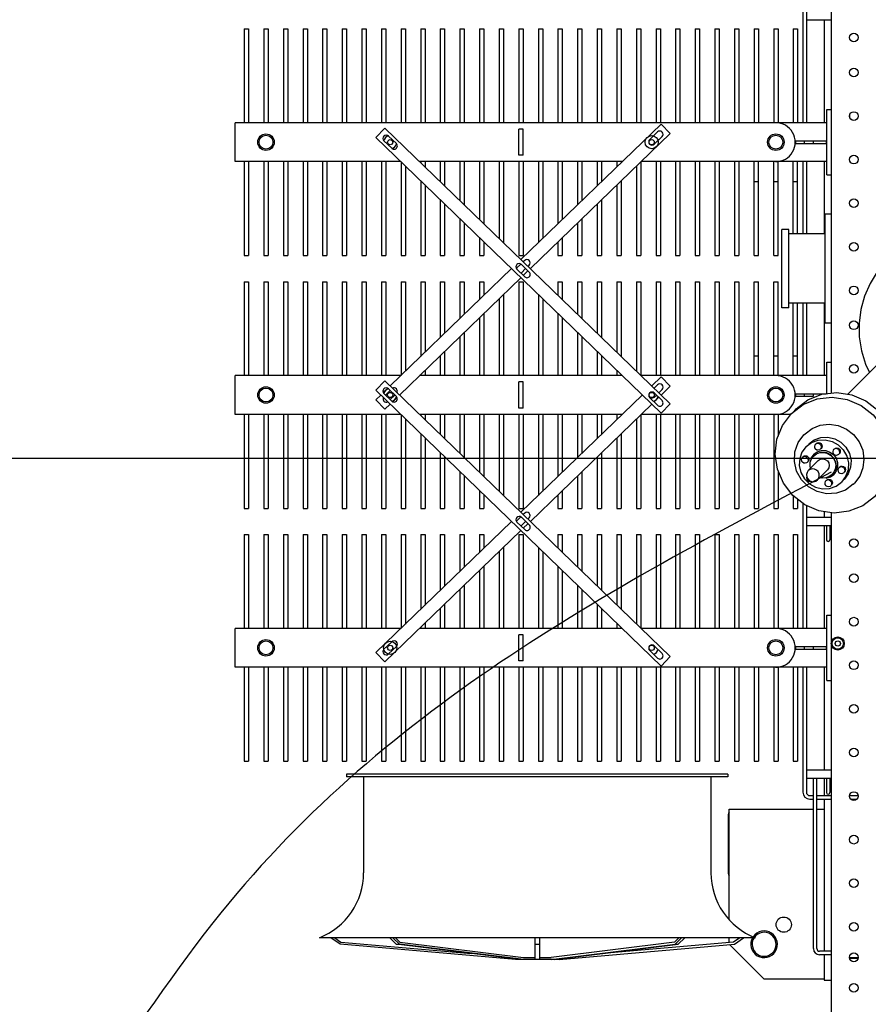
# Model space of a CAD drawing. Header units: metres. Extents: x 70279.8 to 70377.7, y 409251.8 to 409331.5.
# Tile 126 of 244: x 70320.5 to 70322.5, y 409304.5 to 409306.8. Entities that reach past the tile are written whole.
import ezdxf

# ---------------------------------------------------------------- set-up
doc = ezdxf.new("R2010")
doc.units = ezdxf.units.M
doc.linetypes.add('DASHED', pattern=[0.75, 0.5, -0.25])
for name, color, linetype in [('02___PRT_ALL_AXES', 7, 'Continuous'), ('7_ALL_FEATURES', 7, 'Continuous'), ('PRT_AXIS', 7, 'Continuous'), ('REF_FEATURES', 7, 'Continuous')]:
    doc.layers.add(name, color=color, linetype=linetype)

# ---------------------------------------------------------------- blocks, each defined once
blk = doc.blocks.new('Transformer_Top_20170130')
at = {"color": 7, "linetype": 'Continuous'}
for p, q in [((-2279.5, 913), (-2279.5, 2271)), ((-2279.5, 2271), (-2190.6, 2271)), ((-2190.6, 1890.6), (-2190.6, 2271)), ((-1699.5, 1890.6), (-1699.5, 2271)), ((-1699.5, 2271), (-1610.6, 2271)), ((-1610.6, 1890.6), (-1610.6, 2271)), ((-1119.5, 1890.6), (-1119.5, 2271)), ((-1119.5, 2271), (-1030.6, 2271)), ((-1030.6, 913), (-1030.6, 2271)), ((-2495, 2250), (-2495, 2240)), ((-2279.5, 2250), (-2495, 2250)), ((-2279.5, 2240), (-2495, 2240)), ((-1975, 2250), (-2190.6, 2250)), ((-1975, 2240), (-2190.6, 2240)), ((-1975, 2250), (-1975, 2240)), ((-1915, 2250), (-1915, 2240)), ((-1699.5, 2250), (-1915, 2250)), ((-1699.5, 2240), (-1915, 2240)), ((-1395, 2250), (-1610.6, 2250)), ((-1395, 2240), (-1610.6, 2240)), ((-1395, 2250), (-1395, 2240)), ((-1335, 2250), (-1335, 2240)), ((-1119.5, 2250), (-1335, 2250)), ((-1119.5, 2240), (-1335, 2240)), ((-815, 2250), (-1030.6, 2250)), ((-815, 2240), (-1030.6, 2240)), ((-815, 2250), (-815, 2240)), ((-2495, 2205), (-2495, 2195)), ((-2279.5, 2205), (-2495, 2205)), ((-2279.5, 2195), (-2495, 2195)), ((-1975, 2205), (-2190.6, 2205)), ((-1975, 2195), (-2190.6, 2195)), ((-1975, 2205), (-1975, 2195)), ((-1915, 2205), (-1915, 2195)), ((-1699.5, 2205), (-1915, 2205)), ((-1699.5, 2195), (-1915, 2195)), ((-1395, 2205), (-1610.6, 2205)), ((-1395, 2195), (-1610.6, 2195)), ((-1395, 2205), (-1395, 2195)), ((-1335, 2205), (-1335, 2195)), ((-1119.5, 2205), (-1335, 2205)), ((-1119.5, 2195), (-1335, 2195)), ((-815, 2205), (-1030.6, 2205)), ((-815, 2195), (-1030.6, 2195)), ((-815, 2205), (-815, 2195)), ((-2495, 2160), (-2495, 2150)), ((-2279.5, 2160), (-2495, 2160)), ((-2279.5, 2150), (-2495, 2150)), ((-1975, 2160), (-2190.6, 2160)), ((-1975, 2150), (-2190.6, 2150)), ((-1975, 2160), (-1975, 2150)), ((-1915, 2160), (-1915, 2150)), ((-1699.5, 2160), (-1915, 2160)), ((-1699.5, 2150), (-1915, 2150)), ((-1395, 2160), (-1610.6, 2160)), ((-1395, 2150), (-1610.6, 2150)), ((-1395, 2160), (-1395, 2150)), ((-1335, 2160), (-1335, 2150)), ((-1119.5, 2160), (-1335, 2160)), ((-1119.5, 2150), (-1335, 2150)), ((-815, 2160), (-1030.6, 2160)), ((-815, 2150), (-1030.6, 2150)), ((-815, 2160), (-815, 2150)), ((-2495, 2115), (-2495, 2105)), ((-2279.5, 2115), (-2495, 2115)), ((-2279.5, 2105), (-2495, 2105)), ((-1975, 2115), (-2190.6, 2115)), ((-1975, 2105), (-2190.6, 2105)), ((-1975, 2115), (-1975, 2105)), ((-1915, 2115), (-1915, 2105)), ((-1699.5, 2115), (-1915, 2115)), ((-1699.5, 2105), (-1915, 2105)), ((-1395, 2115), (-1610.6, 2115)), ((-1395, 2105), (-1610.6, 2105)), ((-1395, 2115), (-1395, 2105)), ((-1335, 2115), (-1335, 2105)), ((-1119.5, 2115), (-1335, 2115)), ((-1119.5, 2105), (-1335, 2105)), ((-815, 2115), (-1030.6, 2115)), ((-815, 2105), (-1030.6, 2105)), ((-815, 2115), (-815, 2105)), ((-2495, 2070), (-2495, 2060)), ((-2279.5, 2070), (-2495, 2070)), ((-2279.5, 2060), (-2495, 2060)), ((-1975, 2070), (-2190.6, 2070)), ((-1975, 2060), (-2190.6, 2060)), ((-1975, 2070), (-1975, 2060)), ((-1915, 2070), (-1915, 2060)), ((-1699.5, 2070), (-1915, 2070)), ((-1699.5, 2060), (-1915, 2060)), ((-1395, 2070), (-1610.6, 2070)), ((-1395, 2060), (-1610.6, 2060)), ((-1395, 2070), (-1395, 2060)), ((-1335, 2070), (-1335, 2060)), ((-1119.5, 2070), (-1335, 2070)), ((-1119.5, 2060), (-1335, 2060)), ((-815, 2070), (-1030.6, 2070)), ((-815, 2060), (-1030.6, 2060)), ((-815, 2070), (-815, 2060)), ((-2914.8, 2029.9), (-2900, 2051)), ((-2900, 2042.3), (-2909.9, 2028.1)), ((-2950, 1627.5), (-2914.8, 2029.9)), ((-2909.9, 2028.1), (-2936.2, 1728.1)), ((-2495, 2025), (-2495, 2015)), ((-2279.5, 2025), (-2495, 2025)), ((-2279.5, 2015), (-2495, 2015)), ((-1975, 2025), (-2190.6, 2025)), ((-1975, 2015), (-2190.6, 2015)), ((-1975, 2025), (-1975, 2015)), ((-1915, 2025), (-1915, 2015)), ((-1699.5, 2025), (-1915, 2025)), ((-1699.5, 2015), (-1915, 2015)), ((-1395, 2025), (-1610.6, 2025)), ((-1395, 2015), (-1610.6, 2015)), ((-1395, 2025), (-1395, 2015)), ((-1335, 2025), (-1335, 2015)), ((-1119.5, 2025), (-1335, 2025)), ((-1119.5, 2015), (-1335, 2015)), ((-815, 2025), (-1030.6, 2025)), ((-815, 2015), (-1030.6, 2015)), ((-815, 2025), (-815, 2015)), ((-2495, 1980), (-2495, 1970)), ((-2279.5, 1980), (-2495, 1980)), ((-2279.5, 1970), (-2495, 1970)), ((-1975, 1980), (-2190.6, 1980)), ((-1975, 1970), (-2190.6, 1970)), ((-1975, 1980), (-1975, 1970)), ((-1915, 1980), (-1915, 1970)), ((-1699.5, 1980), (-1915, 1980)), ((-1699.5, 1970), (-1915, 1970)), ((-1395, 1980), (-1610.6, 1980)), ((-1395, 1970), (-1610.6, 1970)), ((-1395, 1980), (-1395, 1970)), ((-1335, 1980), (-1335, 1970)), ((-1119.5, 1980), (-1335, 1980)), ((-1119.5, 1970), (-1335, 1970)), ((-815, 1980), (-1030.6, 1980)), ((-815, 1970), (-1030.6, 1970)), ((-815, 1980), (-815, 1970)), ((-2495, 1935), (-2495, 1925)), ((-2279.5, 1935), (-2495, 1935)), ((-2279.5, 1925), (-2495, 1925)), ((-2220.9, 1911.2), (-2238.3, 1929.2)), ((-1975, 1935), (-2190.6, 1935)), ((-1975, 1925), (-2190.6, 1925)), ((-1975, 1935), (-1975, 1925)), ((-1915, 1935), (-1915, 1925)), ((-1699.5, 1935), (-1915, 1935)), ((-1699.5, 1925), (-1915, 1925)), ((-1651.7, 1929.2), (-1669.1, 1911.2)), ((-1644.6, 1915), (-1655, 1925.8)), ((-1395, 1935), (-1610.6, 1935)), ((-1395, 1925), (-1610.6, 1925)), ((-1395, 1935), (-1395, 1925)), ((-1335, 1935), (-1335, 1925)), ((-1119.5, 1935), (-1335, 1935)), ((-1119.5, 1925), (-1335, 1925)), ((-1071.7, 1929.2), (-1089.1, 1911.2)), ((-815, 1935), (-1030.6, 1935)), ((-815, 1925), (-1030.6, 1925)), ((-815, 1935), (-815, 1925)), ((-2950, 1616.4), (-2914.8, 1900.9)), ((-2914.8, 1900.9), (-2900, 1915.9)), ((-2914.8, 1893.8), (-2900, 1908.8)), ((-2914.8, 1900.9), (-2914.8, 1893.8)), ((-2900, 1902.6), (-2909.9, 1892.6)), ((-2249.1, 1918.8), (-2231.7, 1900.8)), ((-1665.4, 1915), (-1655, 1904.2)), ((-1658.3, 1900.8), (-1640.9, 1918.8)), ((-1078.3, 1900.8), (-1060.9, 1918.8)), ((-2950, 1609.3), (-2914.8, 1893.8)), ((-2909.9, 1892.6), (-2945, 1609.2)), ((-2495, 1890), (-2495, 1880)), ((-2279.5, 1890), (-2495, 1890)), ((-2279.5, 1880), (-2495, 1880)), ((-1975, 1890), (-2190, 1890)), ((-1975, 1880), (-2180.3, 1880)), ((-1975, 1890), (-1975, 1880)), ((-1915, 1890), (-1915, 1880)), ((-1700, 1890), (-1915, 1890)), ((-1709.7, 1880), (-1915, 1880)), ((-1395, 1890), (-1610, 1890)), ((-1395, 1880), (-1600.3, 1880)), ((-1395, 1890), (-1395, 1880)), ((-1335, 1890), (-1335, 1880)), ((-1120, 1890), (-1335, 1890)), ((-1129.7, 1880), (-1335, 1880)), ((-815, 1890), (-1030.6, 1890)), ((-815, 1880), (-1030.6, 1880)), ((-815, 1890), (-815, 1880)), ((-2495, 1845), (-2495, 1835)), ((-2279.5, 1845), (-2495, 1845)), ((-2279.5, 1835), (-2495, 1835)), ((-2190.6, 1382.6), (-2190.6, 1847.4)), ((-2188.2, 1845), (-2190.6, 1845)), ((-2178.5, 1835), (-2190.6, 1835)), ((-1975, 1845), (-2146.5, 1845)), ((-1975, 1835), (-2136.8, 1835)), ((-1975, 1845), (-1975, 1835)), ((-1915, 1845), (-1915, 1835)), ((-1743.5, 1845), (-1915, 1845)), ((-1753.2, 1835), (-1915, 1835)), ((-1699.5, 1835), (-1711.5, 1835)), ((-1699.5, 1845), (-1701.8, 1845)), ((-1699.5, 1382.6), (-1699.5, 1847.4)), ((-1610.6, 1382.6), (-1610.6, 1847.4)), ((-1608.2, 1845), (-1610.6, 1845)), ((-1598.5, 1835), (-1610.6, 1835)), ((-1395, 1845), (-1566.5, 1845)), ((-1395, 1835), (-1556.8, 1835)), ((-1395, 1845), (-1395, 1835)), ((-1335, 1845), (-1335, 1835)), ((-1163.5, 1845), (-1335, 1845)), ((-1173.2, 1835), (-1335, 1835)), ((-1119.5, 1835), (-1131.5, 1835)), ((-1119.5, 1845), (-1121.8, 1845)), ((-1119.5, 1382.6), (-1119.5, 1847.4)), ((-815, 1845), (-1030.6, 1845)), ((-815, 1835), (-1030.6, 1835)), ((-815, 1845), (-815, 1835)), ((-2495, 1800), (-2495, 1790)), ((-2279.5, 1800), (-2495, 1800)), ((-2279.5, 1790), (-2495, 1790)), ((-2144.7, 1800), (-2190.6, 1800)), ((-2135, 1790), (-2190.6, 1790)), ((-1975, 1800), (-2103, 1800)), ((-1975, 1790), (-2093.3, 1790)), ((-1975, 1800), (-1975, 1790)), ((-1915, 1800), (-1915, 1790)), ((-1787, 1800), (-1915, 1800)), ((-1796.7, 1790), (-1915, 1790)), ((-1699.5, 1790), (-1755, 1790)), ((-1699.5, 1800), (-1745.3, 1800)), ((-1564.7, 1800), (-1610.6, 1800)), ((-1555, 1790), (-1610.6, 1790)), ((-1395, 1800), (-1523, 1800)), ((-1395, 1790), (-1513.3, 1790)), ((-1395, 1800), (-1395, 1790)), ((-1335, 1800), (-1335, 1790)), ((-1207, 1800), (-1335, 1800)), ((-1216.7, 1790), (-1335, 1790)), ((-1119.5, 1790), (-1175, 1790)), ((-1119.5, 1800), (-1165.3, 1800)), ((-815, 1800), (-1030.6, 1800)), ((-815, 1790), (-1030.6, 1790)), ((-815, 1800), (-815, 1790)), ((-2495, 1755), (-2495, 1745)), ((-2279.5, 1755), (-2495, 1755)), ((-2279.5, 1745), (-2495, 1745)), ((-2101.2, 1755), (-2190.6, 1755)), ((-2091.5, 1745), (-2190.6, 1745)), ((-1975, 1755), (-2059.5, 1755)), ((-1975, 1745), (-2049.8, 1745)), ((-1975, 1755), (-1975, 1745)), ((-1915, 1755), (-1915, 1745)), ((-1830.5, 1755), (-1915, 1755)), ((-1840.2, 1745), (-1915, 1745)), ((-1699.5, 1745), (-1798.5, 1745)), ((-1699.5, 1755), (-1788.8, 1755)), ((-1521.2, 1755), (-1610.6, 1755)), ((-1511.5, 1745), (-1610.6, 1745)), ((-1395, 1755), (-1479.5, 1755)), ((-1395, 1745), (-1469.8, 1745)), ((-1395, 1755), (-1395, 1745)), ((-1335, 1755), (-1335, 1745)), ((-1250.5, 1755), (-1335, 1755)), ((-1260.2, 1745), (-1335, 1745)), ((-1119.5, 1745), (-1218.5, 1745)), ((-1119.5, 1755), (-1208.8, 1755)), ((-815, 1755), (-1030.6, 1755)), ((-815, 1745), (-1030.6, 1745)), ((-815, 1755), (-815, 1745)), ((-2495, 1710), (-2495, 1700)), ((-2279.5, 1710), (-2495, 1710)), ((-2279.5, 1700), (-2495, 1700)), ((-2057.7, 1710), (-2190.6, 1710)), ((-2048, 1700), (-2190.6, 1700)), ((-1975, 1710), (-2016, 1710)), ((-1975, 1700), (-2006.3, 1700)), ((-1975, 1710), (-1975, 1700)), ((-1915, 1710), (-1915, 1700)), ((-1874, 1710), (-1915, 1710)), ((-1883.7, 1700), (-1915, 1700)), ((-1699.5, 1700), (-1842, 1700)), ((-1699.5, 1710), (-1832.3, 1710)), ((-1477.7, 1710), (-1610.6, 1710)), ((-1468, 1700), (-1610.6, 1700)), ((-1395, 1710), (-1436, 1710)), ((-1395, 1700), (-1426.3, 1700)), ((-1395, 1710), (-1395, 1700)), ((-1335, 1710), (-1335, 1700)), ((-1294, 1710), (-1335, 1710)), ((-1303.7, 1700), (-1335, 1700)), ((-1119.5, 1700), (-1262, 1700)), ((-1119.5, 1710), (-1252.3, 1710)), ((-815, 1710), (-1030.6, 1710)), ((-815, 1700), (-1030.6, 1700)), ((-815, 1710), (-815, 1700)), ((-2495, 1665), (-2495, 1655)), ((-2279.5, 1665), (-2495, 1665)), ((-2279.5, 1655), (-2495, 1655)), ((-2014.2, 1665), (-2190.6, 1665)), ((-2004.5, 1655), (-2190.6, 1655)), ((-1699.5, 1655), (-1885.5, 1655)), ((-1699.5, 1665), (-1875.8, 1665)), ((-1434.2, 1665), (-1610.6, 1665)), ((-1424.5, 1655), (-1610.6, 1655)), ((-1119.5, 1655), (-1305.5, 1655)), ((-1119.5, 1665), (-1295.8, 1665)), ((-815, 1665), (-1030.6, 1665)), ((-815, 1655), (-1030.6, 1655)), ((-815, 1665), (-815, 1655)), ((-2950, 1527.5), (-2950, 1627.5)), ((-2945, 1609.2), (-2945, 1582.5)), ((-2495, 1620), (-2495, 1610)), ((-2279.5, 1620), (-2495, 1620)), ((-2279.5, 1610), (-2495, 1610)), ((-2265, 1610), (-2265, 1620)), ((-2265, 1620), (-2205, 1620)), ((-2265, 1610), (-2205, 1610)), ((-2205, 1610), (-2205, 1620)), ((-1975, 1620), (-2190.6, 1620)), ((-1975, 1610), (-2190.6, 1610)), ((-1975, 1620), (-1975, 1610)), ((-1946.4, 1624.3), (-1963.8, 1606.4)), ((-1954.4, 1613.9), (-1945, 1604.2)), ((-1953, 1595.9), (-1935.6, 1613.9)), ((-1934.8, 1615.2), (-1943.6, 1624.3)), ((-1926.2, 1606.4), (-1929.4, 1609.6)), ((-1915, 1620), (-1915, 1610)), ((-1699.5, 1620), (-1915, 1620)), ((-1699.5, 1610), (-1915, 1610)), ((-1685, 1610), (-1685, 1620)), ((-1685, 1620), (-1625, 1620)), ((-1685, 1610), (-1625, 1610)), ((-1625, 1610), (-1625, 1620)), ((-1395, 1620), (-1610.6, 1620)), ((-1395, 1610), (-1610.6, 1610)), ((-1395, 1620), (-1395, 1610)), ((-1366.4, 1624.3), (-1383.8, 1606.4)), ((-1374.4, 1613.9), (-1365, 1604.2)), ((-1373, 1595.9), (-1355.6, 1613.9)), ((-1354.8, 1615.2), (-1363.6, 1624.3)), ((-1346.2, 1606.4), (-1349.4, 1609.6)), ((-1335, 1620), (-1335, 1610)), ((-1119.5, 1620), (-1335, 1620)), ((-1119.5, 1610), (-1335, 1610)), ((-1105, 1610), (-1105, 1620)), ((-1105, 1620), (-1045, 1620)), ((-1105, 1610), (-1045, 1610)), ((-1045, 1610), (-1045, 1620)), ((-815, 1620), (-1030.6, 1620)), ((-815, 1610), (-1030.6, 1610)), ((-815, 1620), (-815, 1610)), ((-2950, 1582.5), (-2900, 1582.5)), ((-2914.8, 1582.5), (-2914.8, 1572.5)), ((-1939.8, 1598.8), (-1937, 1595.9)), ((-1359.8, 1598.8), (-1357, 1595.9)), ((-2900, 1572.5), (-2950, 1572.5)), ((-2945, 1572.5), (-2945, 1545.8)), ((-2495, 1575), (-2495, 1565)), ((-2279.5, 1575), (-2495, 1575)), ((-2279.5, 1565), (-2495, 1565)), ((-2004.5, 1575), (-2190.6, 1575)), ((-2014.2, 1565), (-2190.6, 1565)), ((-1699.5, 1575), (-1885.5, 1575)), ((-1699.5, 1565), (-1875.8, 1565)), ((-1424.5, 1575), (-1610.6, 1575)), ((-1434.2, 1565), (-1610.6, 1565)), ((-1119.5, 1575), (-1305.5, 1575)), ((-1119.5, 1565), (-1295.8, 1565)), ((-815, 1575), (-1030.6, 1575)), ((-815, 1565), (-1030.6, 1565)), ((-815, 1575), (-815, 1565)), ((-2950, 1545.7), (-2914.8, 1261.2)), ((-2950, 1538.6), (-2914.8, 1254.1)), ((-2909.9, 1262.4), (-2945, 1545.8)), ((-2950, 1527.5), (-2914.8, 1125.1)), ((-2495, 1530), (-2495, 1520)), ((-2279.5, 1530), (-2495, 1530)), ((-2279.5, 1520), (-2495, 1520)), ((-2048, 1530), (-2190.6, 1530)), ((-2057.7, 1520), (-2190.6, 1520)), ((-1975, 1520), (-2016, 1520)), ((-1975, 1530), (-2006.3, 1530)), ((-1975, 1530), (-1975, 1520)), ((-1915, 1530), (-1915, 1520)), ((-1883.7, 1530), (-1915, 1530)), ((-1874, 1520), (-1915, 1520)), ((-1699.5, 1530), (-1842, 1530)), ((-1699.5, 1520), (-1832.3, 1520)), ((-1468, 1530), (-1610.6, 1530)), ((-1477.7, 1520), (-1610.6, 1520)), ((-1395, 1520), (-1436, 1520)), ((-1395, 1530), (-1426.3, 1530)), ((-1395, 1530), (-1395, 1520)), ((-1335, 1530), (-1335, 1520)), ((-1303.7, 1530), (-1335, 1530)), ((-1294, 1520), (-1335, 1520)), ((-1119.5, 1530), (-1262, 1530)), ((-1119.5, 1520), (-1252.3, 1520)), ((-815, 1530), (-1030.6, 1530)), ((-815, 1520), (-1030.6, 1520)), ((-815, 1530), (-815, 1520)), ((-2495, 1485), (-2495, 1475)), ((-2279.5, 1485), (-2495, 1485)), ((-2279.5, 1475), (-2495, 1475)), ((-2091.5, 1485), (-2190.6, 1485)), ((-2101.2, 1475), (-2190.6, 1475)), ((-1975, 1475), (-2059.5, 1475)), ((-1975, 1485), (-2049.8, 1485)), ((-1975, 1485), (-1975, 1475)), ((-1915, 1485), (-1915, 1475)), ((-1840.2, 1485), (-1915, 1485)), ((-1830.5, 1475), (-1915, 1475)), ((-1699.5, 1485), (-1798.5, 1485)), ((-1699.5, 1475), (-1788.8, 1475)), ((-1511.5, 1485), (-1610.6, 1485)), ((-1521.2, 1475), (-1610.6, 1475)), ((-1395, 1475), (-1479.5, 1475)), ((-1395, 1485), (-1469.8, 1485)), ((-1395, 1485), (-1395, 1475)), ((-1335, 1485), (-1335, 1475)), ((-1260.2, 1485), (-1335, 1485)), ((-1250.5, 1475), (-1335, 1475)), ((-1119.5, 1485), (-1218.5, 1485)), ((-1119.5, 1475), (-1208.8, 1475)), ((-815, 1485), (-1030.6, 1485)), ((-815, 1475), (-1030.6, 1475)), ((-815, 1485), (-815, 1475)), ((-2909.9, 1126.9), (-2936.2, 1426.9)), ((-2495, 1440), (-2495, 1430)), ((-2279.5, 1440), (-2495, 1440)), ((-2279.5, 1430), (-2495, 1430)), ((-2135, 1440), (-2190.6, 1440)), ((-2144.7, 1430), (-2190.6, 1430)), ((-1975, 1430), (-2103, 1430)), ((-1975, 1440), (-2093.3, 1440)), ((-1975, 1440), (-1975, 1430)), ((-1915, 1440), (-1915, 1430)), ((-1796.7, 1440), (-1915, 1440)), ((-1787, 1430), (-1915, 1430)), ((-1699.5, 1440), (-1755, 1440)), ((-1699.5, 1430), (-1745.3, 1430)), ((-1555, 1440), (-1610.6, 1440)), ((-1564.7, 1430), (-1610.6, 1430)), ((-1395, 1430), (-1523, 1430)), ((-1395, 1440), (-1513.3, 1440)), ((-1395, 1440), (-1395, 1430)), ((-1335, 1440), (-1335, 1430)), ((-1216.7, 1440), (-1335, 1440)), ((-1207, 1430), (-1335, 1430)), ((-1119.5, 1440), (-1175, 1440)), ((-1119.5, 1430), (-1165.3, 1430)), ((-815, 1440), (-1030.6, 1440)), ((-815, 1430), (-1030.6, 1430)), ((-815, 1440), (-815, 1430)), ((-2495, 1395), (-2495, 1385)), ((-2279.5, 1395), (-2495, 1395)), ((-2279.5, 1385), (-2495, 1385)), ((-2178.5, 1395), (-2190.6, 1395)), ((-2188.2, 1385), (-2190.6, 1385)), ((-1975, 1385), (-2146.5, 1385)), ((-1975, 1395), (-2136.8, 1395)), ((-1975, 1395), (-1975, 1385)), ((-1915, 1395), (-1915, 1385)), ((-1753.2, 1395), (-1915, 1395)), ((-1743.5, 1385), (-1915, 1385)), ((-1699.5, 1395), (-1711.5, 1395)), ((-1699.5, 1385), (-1701.8, 1385)), ((-1598.5, 1395), (-1610.6, 1395)), ((-1608.2, 1385), (-1610.6, 1385)), ((-1395, 1385), (-1566.5, 1385)), ((-1395, 1395), (-1556.8, 1395)), ((-1395, 1395), (-1395, 1385)), ((-1335, 1395), (-1335, 1385)), ((-1173.2, 1395), (-1335, 1395)), ((-1163.5, 1385), (-1335, 1385)), ((-1119.5, 1395), (-1131.5, 1395)), ((-1119.5, 1385), (-1121.8, 1385)), ((-815, 1395), (-1030.6, 1395)), ((-815, 1385), (-1030.6, 1385)), ((-815, 1395), (-815, 1385)), ((-2495, 1350), (-2495, 1340)), ((-2279.5, 1350), (-2495, 1350)), ((-2279.5, 1340), (-2495, 1340)), ((-2190.6, 913), (-2190.6, 1339.4)), ((-1975, 1340), (-2190, 1340)), ((-1975, 1350), (-2180.3, 1350)), ((-1975, 1350), (-1975, 1340)), ((-1915, 1350), (-1915, 1340)), ((-1709.7, 1350), (-1915, 1350)), ((-1700, 1340), (-1915, 1340)), ((-1699.5, 995.9), (-1699.5, 1339.4)), ((-1610.6, 913), (-1610.6, 1339.4)), ((-1395, 1340), (-1610, 1340)), ((-1395, 1350), (-1600.3, 1350)), ((-1395, 1350), (-1395, 1340)), ((-1335, 1350), (-1335, 1340)), ((-1129.7, 1350), (-1335, 1350)), ((-1120, 1340), (-1335, 1340)), ((-1119.5, 913), (-1119.5, 1339.4)), ((-815, 1350), (-1030.6, 1350)), ((-815, 1340), (-1030.6, 1340)), ((-815, 1350), (-815, 1340)), ((-2241.1, 1319.5), (-2258.5, 1301.5)), ((-1661.1, 1319.5), (-1678.5, 1301.5)), ((-1051.5, 1301.5), (-1068.9, 1319.5)), ((-2495, 1305), (-2495, 1295)), ((-2279.5, 1305), (-2495, 1305)), ((-2279.5, 1295), (-2495, 1295)), ((-2247.7, 1291.1), (-2230.3, 1309.1)), ((-1975, 1305), (-2190.6, 1305)), ((-1975, 1295), (-2190.6, 1295)), ((-1975, 1305), (-1975, 1295)), ((-1915, 1305), (-1915, 1295)), ((-1699.5, 1305), (-1915, 1305)), ((-1699.5, 1295), (-1915, 1295)), ((-1667.7, 1291.1), (-1650.3, 1309.1)), ((-1659.7, 1309.1), (-1655, 1304.2)), ((-1649.8, 1298.8), (-1642.3, 1291.1)), ((-1631.5, 1301.5), (-1639.4, 1309.6)), ((-1395, 1305), (-1610.6, 1305)), ((-1395, 1295), (-1610.6, 1295)), ((-1395, 1305), (-1395, 1295)), ((-1335, 1305), (-1335, 1295)), ((-1119.5, 1305), (-1335, 1305)), ((-1119.5, 1295), (-1335, 1295)), ((-1079.7, 1309.1), (-1062.3, 1291.1)), ((-815, 1305), (-1030.6, 1305)), ((-815, 1295), (-1030.6, 1295)), ((-815, 1305), (-815, 1295)), ((-2914.8, 1261.2), (-2914.8, 1254.1)), ((-2914.8, 1261.2), (-2900, 1246.2)), ((-2914.8, 1254.1), (-2900, 1239.1)), ((-2900, 1252.4), (-2909.9, 1262.4)), ((-2495, 1260), (-2495, 1250)), ((-2279.5, 1260), (-2495, 1260)), ((-2279.5, 1250), (-2495, 1250)), ((-1975, 1260), (-2190.6, 1260)), ((-1975, 1250), (-2190.6, 1250)), ((-1975, 1260), (-1975, 1250)), ((-1915, 1260), (-1915, 1250)), ((-1699.5, 1260), (-1915, 1260)), ((-1699.5, 1250), (-1915, 1250)), ((-1395, 1260), (-1610.6, 1260)), ((-1395, 1250), (-1610.6, 1250)), ((-1395, 1260), (-1395, 1250)), ((-1335, 1260), (-1335, 1250)), ((-1119.5, 1260), (-1335, 1260)), ((-1119.5, 1250), (-1335, 1250)), ((-815, 1260), (-1030.6, 1260)), ((-815, 1250), (-1030.6, 1250)), ((-815, 1260), (-815, 1250)), ((-2495, 1215), (-2495, 1205)), ((-2279.5, 1215), (-2495, 1215)), ((-2279.5, 1205), (-2495, 1205)), ((-1975, 1215), (-2190.6, 1215)), ((-1975, 1205), (-2190.6, 1205)), ((-1975, 1215), (-1975, 1205)), ((-1915, 1215), (-1915, 1205)), ((-1699.5, 1215), (-1915, 1215)), ((-1699.5, 1205), (-1915, 1205)), ((-1395, 1215), (-1610.6, 1215)), ((-1395, 1205), (-1610.6, 1205)), ((-1395, 1215), (-1395, 1205)), ((-1335, 1215), (-1335, 1205)), ((-1119.5, 1215), (-1335, 1215)), ((-1119.5, 1205), (-1335, 1205)), ((-815, 1215), (-1030.6, 1215)), ((-815, 1205), (-1030.6, 1205)), ((-815, 1215), (-815, 1205)), ((-2495, 1170), (-2495, 1160)), ((-2279.5, 1170), (-2495, 1170)), ((-2279.5, 1160), (-2495, 1160)), ((-1975, 1170), (-2190.6, 1170)), ((-1975, 1160), (-2190.6, 1160)), ((-1975, 1170), (-1975, 1160)), ((-1915, 1170), (-1915, 1160)), ((-1699.5, 1170), (-1915, 1170)), ((-1699.5, 1160), (-1915, 1160)), ((-1395, 1170), (-1610.6, 1170)), ((-1395, 1160), (-1610.6, 1160)), ((-1395, 1170), (-1395, 1160)), ((-1335, 1170), (-1335, 1160)), ((-1119.5, 1170), (-1335, 1170)), ((-1119.5, 1160), (-1335, 1160)), ((-815, 1170), (-1030.6, 1170)), ((-815, 1160), (-1030.6, 1160)), ((-815, 1170), (-815, 1160)), ((-2995, 1057), (-2915.8, 1136.2)), ((-2910.8, 1137), (-2900, 1137)), ((-2858.4, 1137), (-2605, 1137)), ((-2617, 1139.5), (-2753, 1139.5)), ((-2605, 1137), (-2605, 944)), ((-2914.8, 1125.1), (-2900, 1104)), ((-2900, 1112.7), (-2909.9, 1126.9)), ((-2495, 1125), (-2495, 1115)), ((-2279.5, 1125), (-2495, 1125)), ((-2279.5, 1115), (-2495, 1115)), ((-1975, 1125), (-2190.6, 1125)), ((-1975, 1115), (-2190.6, 1115)), ((-1975, 1125), (-1975, 1115)), ((-1915, 1125), (-1915, 1115)), ((-1699.5, 1125), (-1915, 1125)), ((-1699.5, 1115), (-1915, 1115)), ((-1395, 1125), (-1610.6, 1125)), ((-1395, 1115), (-1610.6, 1115)), ((-1395, 1125), (-1395, 1115)), ((-1335, 1125), (-1335, 1115)), ((-1119.5, 1125), (-1335, 1125)), ((-1119.5, 1115), (-1335, 1115)), ((-815, 1125), (-1030.6, 1125)), ((-815, 1115), (-1030.6, 1115)), ((-815, 1125), (-815, 1115)), ((-2495, 1080), (-2495, 1070)), ((-2279.5, 1080), (-2495, 1080)), ((-2279.5, 1070), (-2495, 1070)), ((-1975, 1080), (-2190.6, 1080)), ((-1975, 1070), (-2190.6, 1070)), ((-1975, 1080), (-1975, 1070)), ((-1915, 1080), (-1915, 1070)), ((-1699.5, 1080), (-1915, 1080)), ((-1699.5, 1070), (-1915, 1070)), ((-1610.6, 1080), (-1395, 1080)), ((-1610.6, 1070), (-1395, 1070)), ((-1565, 1080), (-1565, 1070)), ((-1395, 1080), (-1395, 1070)), ((-1335, 1080), (-1335, 1070)), ((-1335, 1080), (-1119.5, 1080)), ((-1335, 1070), (-1119.5, 1070)), ((-1165, 1080), (-1165, 1070)), ((-815, 1080), (-1030.6, 1080)), ((-815, 1070), (-1030.6, 1070)), ((-815, 1080), (-815, 1070)), ((-2995, 919), (-2995, 1057)), ((-2495, 1035), (-2495, 1025)), ((-2279.5, 1035), (-2495, 1035)), ((-2279.5, 1025), (-2495, 1025)), ((-1975, 1035), (-2190.6, 1035)), ((-1975, 1025), (-2190.6, 1025)), ((-1975, 1035), (-1975, 1025)), ((-1915, 1035), (-1915, 1025)), ((-1699.5, 1035), (-1915, 1035)), ((-1828.7, 1025), (-1915, 1025)), ((-1699.5, 1025), (-1749.6, 1025)), ((-1610.6, 1035), (-1395, 1035)), ((-1610.6, 1025), (-1395, 1025)), ((-1565, 1035), (-1565, 1025)), ((-1395, 1035), (-1395, 1025)), ((-1335, 1035), (-1335, 1025)), ((-1335, 1035), (-1119.5, 1035)), ((-1335, 1025), (-1119.5, 1025)), ((-1165, 1035), (-1165, 1025)), ((-815, 1035), (-1030.6, 1035)), ((-815, 1025), (-1030.6, 1025)), ((-815, 1035), (-815, 1025)), ((-1724.6, 1015), (-1697.5, 994.4)), ((-1455, 1000), (-1455, 1016)), ((-1455, 1016), (-1275, 1016)), ((-1455, 1000), (-1275, 1000)), ((-1275, 1000), (-1275, 1016)), ((-2495, 990), (-2495, 980)), ((-2279.5, 990), (-2495, 990)), ((-2279.5, 980), (-2495, 980)), ((-2238, 984), (-2238, 914)), ((-2238, 984), (-2232, 984)), ((-2232, 984), (-2232, 914)), ((-1975, 990), (-2190.6, 990)), ((-1975, 980), (-2190.6, 980)), ((-1975, 990), (-1975, 980)), ((-1915, 990), (-1915, 980)), ((-1886.1, 990), (-1915, 990)), ((-1893.8, 980), (-1915, 980)), ((-1832.8, 972.6), (-1847.1, 964.6)), ((-1786, 970.1), (-1801, 975.4)), ((-1764.3, 978.9), (-1746.6, 965.7)), ((-1692.7, 988.1), (-1686.5, 983.4)), ((-1658, 984), (-1658, 944)), ((-1658, 984), (-1652, 984)), ((-1652, 984), (-1652, 914.5)), ((-1610.6, 990), (-1444.5, 990)), ((-1610.6, 980), (-1444.5, 980)), ((-1565, 990), (-1565, 980)), ((-1285.5, 990), (-1119.5, 990)), ((-1285.5, 980), (-1119.5, 980)), ((-1165, 990), (-1165, 980)), ((-1078, 984), (-1078, 914)), ((-1078, 984), (-1072, 984)), ((-1072, 984), (-1072, 914)), ((-815, 990), (-1030.6, 990)), ((-815, 980), (-1030.6, 980)), ((-815, 990), (-815, 980)), ((-2582, 952), (-2582, 944)), ((-2574, 952), (-2574, 944)), ((-2279.5, 968), (-2566, 968)), ((-2279.5, 960), (-2566, 960)), ((-2535, 903), (-2535, 960)), ((-2515, 960), (-2515, 903)), ((-2238, 964), (-2232, 964)), ((-1903.1, 968), (-2190.6, 968)), ((-1908.2, 960), (-2190.6, 960)), ((-1955, 903), (-1955, 960)), ((-1935, 960), (-1935, 903)), ((-1847.1, 964.6), (-1858.6, 953.1)), ((-1805.6, 932.8), (-1828.4, 955.7)), ((-1823.1, 950.3), (-1817.8, 951.5)), ((-1817.8, 951.5), (-1809.4, 951.1)), ((-1809.5, 958.1), (-1810.6, 959.5)), ((-1809.4, 951.1), (-1801.6, 948.3)), ((-1799, 948.7), (-1808.4, 951.6)), ((-1798.2, 969.4), (-1799.6, 970.5)), ((-1791, 943), (-1799, 948.7)), ((-1796.4, 967.6), (-1794.7, 965.1)), ((-1773.3, 960.6), (-1786, 970.1)), ((-1773.3, 960.6), (-1763.9, 947.9)), ((-1767.3, 954.6), (-1757.9, 941.9)), ((-1746.6, 965.7), (-1743.9, 963)), ((-1743.9, 963), (-1731.6, 946.9)), ((-1658, 964), (-1652, 964)), ((-1444.5, 968), (-1610.6, 968)), ((-1444.5, 960), (-1610.6, 960)), ((-1119.5, 968), (-1285.5, 968)), ((-1119.5, 960), (-1285.5, 960)), ((-1078, 964), (-1072, 964)), ((40.5, 968), (-1030.6, 968)), ((40.5, 960), (-1030.6, 960)), ((-795, 903), (-795, 960)), ((-2939, 903), (-2939, 930)), ((-2931, 903), (-2931, 930)), ((-2925, 944), (-2535, 944)), ((-2925, 936), (-2535, 936)), ((-2605, 936), (-2605, 919)), ((-2582, 936), (-2582, 903)), ((-2574, 936), (-2574, 903)), ((-2238, 944), (-2232, 944)), ((-1826.8, 911.6), (-1849.7, 934.4)), ((-1845.5, 923.8), (-1844.3, 929.1)), ((-1801.6, 948.3), (-1795, 943.4)), ((-1795, 943.4), (-1790, 936.8)), ((-1791, 943), (-1785.3, 935)), ((-1785.3, 935), (-1782.3, 925.5)), ((-1779.5, 928.1), (-1780.6, 929.4)), ((-1768.2, 939.4), (-1769.5, 940.5)), ((-1766.3, 937.5), (-1764.7, 935)), ((-1658, 944), (-1652, 944)), ((-1078, 944), (-1072, 944)), ((-2997, 919), (-2997, 903)), ((-2939, 919), (-2997, 919)), ((-2582, 919), (-2931, 919)), ((-2535, 919), (-2574, 919)), ((-2535, 914), (-2567, 914)), ((-2535, 906), (-2567, 906)), ((-2279.5, 919), (-2515, 919)), ((-2310, 913), (-2310, 903)), ((-2310, 913), (-2160, 913)), ((-2238, 914), (-2232, 914)), ((-1955, 919), (-2190.6, 919)), ((-2160, 913), (-2160, 903)), ((-1955, 914), (-1987, 914)), ((-1955, 906), (-1987, 906)), ((-1922.3, 919), (-1935, 919)), ((-1863.4, 904.2), (-1864.5, 905.6)), ((-1852.1, 915.5), (-1853.5, 916.6)), ((-1850.3, 913.7), (-1848.6, 911.2)), ((-1845.6, 914.4), (-1842.7, 905)), ((-1845.1, 915.4), (-1845.5, 923.8)), ((-1842.3, 907.6), (-1845.1, 915.4)), ((-1842.7, 905), (-1837, 897)), ((-1837.4, 901), (-1842.3, 907.6)), ((-1792.9, 904.9), (-1798.9, 898.9)), ((-1791.4, 904.8), (-1798.8, 897.4)), ((-1652, 913), (-1580, 913)), ((-1444.5, 919), (-1610.6, 919)), ((-1580, 913), (-1580, 903)), ((-1490, 903), (-1490, 917)), ((-1490, 917), (-1240, 917)), ((-1119.5, 919), (-1285.5, 919)), ((-1240, 903), (-1240, 917)), ((-1150, 913), (-1150, 903)), ((-1150, 913), (-1000, 913)), ((-1078, 914), (-1072, 914)), ((-795, 919), (-1030.6, 919)), ((-1000, 913), (-1000, 903)), ((-1924.7, 903), (-3121, 903)), ((-1830.8, 896), (-1837.4, 901)), ((-1829, 891.3), (-1837, 897)), ((-1819.5, 888.3), (-1829, 891.3)), ((-1822.1, 885.5), (-1823.4, 886.6)), ((-1820.2, 883.7), (-1818.6, 881.1)), ((-1791.4, 886.1), (-1792.5, 887.5)), ((-1780.1, 897.4), (-1781.5, 898.5)), ((-1778.3, 895.6), (-1776.6, 893.1)), ((2131, 903), (-1650.7, 903)), ((-2948, 841.7), (-2948, 860.3)), ((-2946, 841.2), (-2946, 860.8)), ((-2574, 861), (-2574, 841)), ((-1841.9, 869.9), (-1854.6, 879.3)), ((-1835.9, 863.9), (-1848.6, 873.3)), ((-1826.9, 864.5), (-1841.9, 869.9)), ((-1833.4, 874.2), (-1834.5, 875.5)), ((-1653, 865), (-1497.2, 709.3)), ((-1019.4, 860), (-1010.6, 860)), ((-2582, 857.9), (-2582, 844.1)), ((-1859.7, 852.6), (-1857, 849.9)), ((-1840.9, 837.6), (-1857, 849.9))]:
    blk.add_line(p, q, dxfattribs=at)
for points in [[(-1888.4, 803.5), (-1909, 830.6), (-1921.7, 862.4), (-1925.7, 896.6), (-1920.6, 931.1), (-1906.7, 963.3), (-1885.2, 991.2), (-1857.3, 1012.8), (-1825.1, 1026.6), (-1790.6, 1031.7), (-1756.4, 1027.7), (-1724.6, 1015)], [(-1697.5, 994.4), (-1676.8, 967.3), (-1664.1, 935.5), (-1660.2, 901.2), (-1665.3, 866.8), (-1679.1, 834.5), (-1700.7, 806.7), (-1728.5, 785.1), (-1760.8, 771.3), (-1795.2, 766.2), (-1829.5, 770.1), (-1861.3, 782.8), (-1888.4, 803.5)], [(-1686.5, 983.4), (-1665.9, 956.3), (-1653.2, 924.5), (-1649.2, 890.2), (-1654.3, 855.8), (-1668.1, 823.5), (-1689.7, 795.7), (-1717.6, 774.1), (-1749.8, 760.3), (-1784.2, 755.2), (-1818.5, 759.2), (-1850.3, 771.9), (-1877.4, 792.5)], [(-1865.4, 955.4), (-1849.3, 971.5), (-1829.4, 982.5), (-1807.5, 987.6), (-1785.2, 986.4), (-1764.3, 978.9)], [(-1801, 975.4), (-1817, 976.3), (-1832.8, 972.6)], [(-1799.6, 970.5), (-1802.9, 971.6), (-1806.4, 971.2), (-1809.4, 969.2)], [(-1859.7, 852.6), (-1872.9, 870.3), (-1880.4, 891.2), (-1881.6, 913.5), (-1876.5, 935.5), (-1865.4, 955.4)], [(-1858.6, 953.1), (-1866.6, 938.8), (-1870.3, 923), (-1869.4, 907)], [(-1828.4, 955.7), (-1832.6, 958.5), (-1837.5, 959.8), (-1842.6, 959.2), (-1847.3, 957), (-1851, 953.3), (-1853.2, 948.6), (-1853.8, 943.5), (-1852.5, 938.6), (-1849.7, 934.4)], [(-1853.1, 949), (-1853.7, 950.8), (-1853.2, 954.3), (-1851.3, 957.3)], [(-1843, 959.1), (-1844.8, 959.7), (-1848.3, 959.2), (-1851.3, 957.3)], [(-1849.7, 934.4), (-1845.5, 931.6), (-1840.6, 930.3), (-1835.5, 930.9), (-1830.8, 933.1), (-1827.1, 936.8), (-1824.9, 941.5), (-1824.3, 946.6), (-1825.6, 951.5), (-1828.4, 955.7)], [(-1810.6, 959.5), (-1811.7, 962.8), (-1811.3, 966.2), (-1809.4, 969.2)], [(-1798.4, 958.3), (-1801.4, 956.4), (-1804.9, 955.9), (-1808.2, 957), (-1809.5, 958.1)], [(-1796.6, 956.5), (-1799.2, 954.7), (-1802.2, 954.1), (-1805.2, 954.6), (-1807.7, 956.3)], [(-1798.4, 958.3), (-1796.5, 961.3), (-1796.1, 964.8), (-1797.2, 968.1), (-1798.2, 969.4)], [(-1794.7, 965.1), (-1794.2, 962.1), (-1794.8, 959.1), (-1796.6, 956.5)], [(-1731.6, 946.9), (-1724.1, 928.1), (-1721.8, 907.8), (-1724.8, 887.4), (-1733, 868.3), (-1745.8, 851.8), (-1762.3, 839), (-1781.4, 830.8), (-1801.8, 827.8), (-1822.1, 830.1), (-1840.9, 837.6)], [(-1763.9, 947.9), (-1758.5, 932.9), (-1757.7, 916.9), (-1761.4, 901.1), (-1769.3, 886.9), (-1780.9, 875.3), (-1795.1, 867.4), (-1810.9, 863.7), (-1826.9, 864.5)], [(-1805.6, 932.8), (-1802.5, 928), (-1801.4, 922.4), (-1802.6, 916.8), (-1805.9, 911.9), (-1810.8, 908.6), (-1816.4, 907.4), (-1822, 908.5), (-1826.8, 911.6)], [(-1790, 936.8), (-1787.2, 928.9), (-1786.8, 920.6), (-1788.7, 912.3), (-1792.9, 904.9)], [(-1788.3, 934.2), (-1785.8, 924.3), (-1786.9, 914.1), (-1791.4, 904.8)], [(-1780.6, 929.4), (-1781.7, 932.7), (-1781.2, 936.2), (-1779.3, 939.2)], [(-1768.4, 928.3), (-1771.4, 926.3), (-1774.9, 925.9), (-1778.1, 927), (-1779.5, 928.1)], [(-1769.5, 940.5), (-1772.8, 941.6), (-1776.3, 941.1), (-1779.3, 939.2)], [(-1766.5, 926.4), (-1769.1, 924.7), (-1772.1, 924), (-1775.1, 924.6), (-1777.7, 926.2)], [(-1768.4, 928.3), (-1766.5, 931.3), (-1766, 934.7), (-1767.1, 938), (-1768.2, 939.4)], [(-1764.7, 935), (-1764.1, 932), (-1764.8, 929), (-1766.5, 926.4)], [(-1757.9, 941.9), (-1752.5, 926.9), (-1751.6, 910.9), (-1755.3, 895.1), (-1763.3, 880.8)], [(-1869.4, 907), (-1864.1, 892), (-1854.6, 879.3)], [(-1864.5, 905.6), (-1865.6, 908.9), (-1865.2, 912.4), (-1863.2, 915.4)], [(-1852.3, 904.4), (-1855.3, 902.5), (-1858.8, 902.1), (-1862.1, 903.2), (-1863.4, 904.2)], [(-1853.5, 916.6), (-1856.8, 917.7), (-1860.2, 917.3), (-1863.2, 915.4)], [(-1852.3, 904.4), (-1850.4, 907.4), (-1849.9, 910.9), (-1851, 914.2), (-1852.1, 915.5)], [(-1848.6, 911.2), (-1848.1, 908.2), (-1848.7, 905.2), (-1850.5, 902.6)], [(-1782.3, 925.5), (-1782.5, 915.5), (-1785.8, 906), (-1791.8, 897.8)], [(-1850.5, 902.6), (-1853.1, 900.8), (-1856.1, 900.2), (-1859.1, 900.7), (-1861.6, 902.4)], [(-1834.5, 875.5), (-1835.6, 878.8), (-1835.1, 882.3), (-1833.2, 885.3)], [(-1823.4, 886.6), (-1826.7, 887.7), (-1830.2, 887.2), (-1833.2, 885.3)], [(-1798.9, 898.9), (-1806.3, 894.7), (-1814.6, 892.8), (-1822.9, 893.2), (-1830.8, 896)], [(-1798.8, 897.4), (-1808.1, 892.9), (-1818.3, 891.8), (-1828.2, 894.3)], [(-1822.3, 874.4), (-1820.3, 877.4), (-1819.9, 880.9), (-1821, 884.1), (-1822.1, 885.5)], [(-1818.6, 881.1), (-1818, 878.1), (-1818.7, 875.1), (-1820.4, 872.5)], [(-1791.8, 897.8), (-1800, 891.8), (-1809.5, 888.5), (-1819.5, 888.3)], [(-1792.5, 887.5), (-1793.6, 890.7), (-1793.1, 894.2), (-1791.2, 897.2)], [(-1780.3, 886.3), (-1783.3, 884.4), (-1786.8, 883.9), (-1790.1, 885), (-1791.4, 886.1)], [(-1781.5, 898.5), (-1784.7, 899.6), (-1788.2, 899.1), (-1791.2, 897.2)], [(-1778.5, 884.5), (-1781, 882.7), (-1784.1, 882.1), (-1787.1, 882.6), (-1789.6, 884.3)], [(-1780.3, 886.3), (-1778.4, 889.3), (-1777.9, 892.8), (-1779, 896.1), (-1780.1, 897.4)], [(-1776.6, 893.1), (-1776.1, 890.1), (-1776.7, 887), (-1778.5, 884.5)], [(-1763.3, 880.8), (-1774.8, 869.3), (-1789.1, 861.3), (-1804.9, 857.6), (-1820.9, 858.5), (-1835.9, 863.9)], [(-1822.3, 874.4), (-1825.3, 872.5), (-1828.7, 872), (-1832, 873.1), (-1833.4, 874.2)], [(-1820.4, 872.5), (-1823, 870.8), (-1826, 870.1), (-1829, 870.7), (-1831.5, 872.3)]]:
    blk.add_lwpolyline(points, dxfattribs=at)
for centre, radius in [((-2235, 2200), 19), ((-2235, 2200), 16), ((-1655, 2200), 19), ((-1655, 2200), 16), ((-1075, 2200), 19), ((-1075, 2200), 16), ((-2235, 1915), 15), ((-2235, 1915), 6), ((-1655, 1915), 6), ((-1075, 1915), 6), ((-2235, 1315), 6), ((-1655, 1315), 6), ((-1075, 1315), 15), ((-1075, 1315), 6), ((-2235, 1030), 19), ((-2235, 1030), 16), ((-1655, 1030), 19), ((-1655, 1030), 16), ((-1075, 1030), 19), ((-1075, 1030), 16), ((-2225, 888), 15), ((-2225, 888), 13), ((-2225, 888), 6)]:
    blk.add_circle(centre, radius, dxfattribs=at)
for centre, radius, start, end in [((-2243.7, 1924), 7.5, 44.029, 224.029), ((-1663.7, 1924), 7.5, 65.5906, 206.3007), ((-1646.3, 1924), 7.5, 315.971, 135.971), ((-1655, 1915), 15, 15.2222, 76.4688), ((-1066.3, 1924), 7.5, 315.971, 135.971), ((-1075, 1915), 15, 15.2222, 76.4688), ((-2226.3, 1906), 7.5, 224.029, 44.029), ((-1663.7, 1906), 7.5, 135.971, 315.971), ((-1655, 1915), 15, 195.2222, 256.4688), ((-1646.3, 1906), 7.5, 245.5906, 26.3007), ((-1083.7, 1906), 7.5, 135.971, 315.971), ((-1075, 1915), 15, 195.2222, 256.4688), ((-1941, 1619.1), 7.5, 315.971, 135.971), ((-1361, 1619.1), 7.5, 315.971, 135.971), ((-1958.4, 1601.2), 7.5, 135.971, 315.971), ((-1949, 1619.1), 7.5, 212.1489, 224.029), ((-1949, 1619.1), 7.5, 44.029, 57.3752), ((-1931.6, 1601.2), 7.5, 224.029, 44.029), ((-1378.4, 1601.2), 7.5, 135.971, 315.971), ((-1369, 1619.1), 7.5, 212.1489, 224.029), ((-1369, 1619.1), 7.5, 44.029, 57.3752), ((-1351.6, 1601.2), 7.5, 224.029, 44.029), ((-2235, 1315), 15, 195.6426, 256.5168), ((-2235.7, 1314.3), 7.5, 315.971, 135.971), ((-1655, 1315), 15, 195.6426, 256.5168), ((-1654.3, 1314.3), 7.5, 95.3664, 224.029), ((-1655.7, 1314.3), 7.5, 315.971, 135.971), ((-1074.3, 1314.3), 7.5, 44.029, 224.029), ((-2253.1, 1296.3), 7.5, 135.971, 315.971), ((-1673.1, 1296.3), 7.5, 135.971, 315.971), ((-1636.9, 1296.3), 7.5, 224.029, 44.029), ((-1056.9, 1296.3), 7.5, 224.029, 44.029), ((-2915, 1057), 30.5, 60.3645, 55.4478), ((-2915, 1057), 27.5, 56.8104, 54.5608), ((-2235, 1030), 44.5, 179.1919, 0.6929), ((-1655, 1030), 44.5, 179.1919, 0.6929), ((-1075, 1030), 44.5, 179.1919, 0.6929), ((-2566, 952), 16, 90, 180), ((-2566, 952), 8, 90, 180), ((-2925, 930), 14, 90, 180), ((-2925, 930), 6, 90, 180), ((-2567, 910), 4, 90, 270), ((-1987, 910), 4, 90, 270)]:
    blk.add_arc(centre, radius, start, end, dxfattribs=at)
for centre, start_param, end_param in [((-2753, 1115.3), 0, 0.452702), ((-2617, 1115.3), -0.452688, 0)]:
    blk.add_ellipse(centre, major_axis=(0, 24.1), ratio=0.497716, start_param=start_param, end_param=end_param, dxfattribs=at)
at = {"layer": '02___PRT_ALL_AXES', "color": 7, "linetype": 'Continuous'}
for centre, radius in [((-2870, 1012), 17.5), ((-3015, 851), 10), ((-2945, 851), 10), ((-2875, 851), 10), ((-2775, 851), 10), ((-2675, 851), 10), ((-2575, 851), 10), ((-2475, 851), 10), ((-2375, 851), 10), ((-2275, 851), 10), ((-2175, 851), 10), ((-2075, 851), 10), ((-1995, 851), 10), ((-1595, 851), 10), ((-1495, 851), 10), ((-1415, 851), 10), ((-1315, 851), 10), ((-1215, 851), 10), ((-1115, 851), 10), ((-1015, 851), 10), ((-915, 851), 10), ((-835, 851), 10)]:
    blk.add_circle(centre, radius, dxfattribs=at)
at = {"layer": '7_ALL_FEATURES', "color": 7, "linetype": 'Continuous'}
for p, q in [((-1644.2, 1947.7), (-2276.7, 1293.4)), ((-2267.3, 1926.9), (-2245.8, 1947.7)), ((-2245.8, 1947.7), (-1945, 1636.6)), ((-1064.2, 1947.7), (-1696.7, 1293.4)), ((-1687.3, 1926.9), (-1665.8, 1947.7)), ((-1665.8, 1947.7), (-1655, 1936.6)), ((-1622.7, 1926.9), (-1644.2, 1947.7)), ((-1042.7, 1926.9), (-1064.2, 1947.7)), ((-1965.9, 1615), (-2267.3, 1926.9)), ((-2255.1, 1272.6), (-1622.7, 1926.9)), ((-1675.9, 1915), (-1687.3, 1926.9)), ((-1675.1, 1272.6), (-1042.7, 1926.9)), ((-1649.4, 1930.8), (-1639.6, 1920.7)), ((-1660.6, 1899.2), (-1670.4, 1909.3)), ((-1634.1, 1915), (-1365, 1636.6)), ((-1385.9, 1615), (-1655, 1893.4)), ((-1950.2, 1598.8), (-1960.6, 1609.6)), ((-1924.1, 1615), (-1655, 1336.6)), ((-1370.2, 1598.8), (-1380.6, 1609.6)), ((-1344.1, 1615), (-1033.3, 1293.4)), ((-1675.9, 1315), (-1945, 1593.4)), ((-1054.9, 1272.6), (-1365, 1593.4)), ((-1634.1, 1315), (-1613.3, 1293.4)), ((-2276.7, 1293.4), (-2255.1, 1272.6)), ((-1696.7, 1293.4), (-1675.1, 1272.6)), ((-1660.2, 1298.8), (-1670.6, 1309.6)), ((-1634.9, 1272.6), (-1655, 1293.4)), ((-1613.3, 1293.4), (-1634.9, 1272.6)), ((-1033.3, 1293.4), (-1054.9, 1272.6))]:
    blk.add_line(p, q, dxfattribs=at)
at = {"layer": 'PRT_AXIS', "color": 7, "linetype": 'Continuous'}
for p, q in [((-1444.5, 917), (-1444.5, 1000)), ((-1285.5, 917), (-1285.5, 1000))]:
    blk.add_line(p, q, dxfattribs=at)
blk.add_lwpolyline([(-1348.9, 776.7), (-1372.7, 797.2), (-1399.2, 813.9), (-1428, 826.7), (-1458.5, 835.1), (-1490, 839.1), (-1521.9, 838.6), (-1553.6, 833.5), (-1584.3, 824), (-1603.1, 815.2)], dxfattribs=at)
at = {"layer": 'REF_FEATURES', "color": 7, "linetype": 'Continuous'}
for p, q in [((-2900, 1077.5), (-2900, 2077.5)), ((-2531, 1140), (-2531, 2015)), ((-2525, 2015), (-2531, 2015)), ((-2525, 1140), (-2525, 2015)), ((-2531, 1976), (-2751.1, 1976)), ((-2531, 1179), (-2751.1, 1179)), ((-2525, 1140), (-2531, 1140))]:
    blk.add_line(p, q, dxfattribs=at)
for centre, start, end in [((-2751.1, 2136), 201.4461, 270), ((-2751.1, 1019), 90, 158.5539)]:
    blk.add_arc(centre, 160, start, end, dxfattribs=at)

msp = doc.modelspace()

# ---------------------------------------------------------------- hatches: boundary and pattern name
at = {"linetype": 'DASHED'}
h = msp.add_hatch(dxfattribs=at)
h.set_pattern_fill('ANSI31', color=256)
h.set_pattern_definition([(45, (70275, 409260.7), (-0.08838835, 0.08838835), [])])
edge = h.paths.add_edge_path()
edge.add_line((70318.9, 409302.15), (70318.9, 409305.75))
edge.add_arc((70318.75, 409305.75), 0.15, 180.0059, 360, ccw=False)
edge.add_line((70318.6, 409305.75), (70318.6, 409305.577))
edge.add_line((70318.6, 409305.577), (70318.6, 409301.85))
edge.add_line((70318.6, 409301.85), (70319, 409301.85))
edge.add_line((70319, 409301.85), (70323.5402, 409301.85))
edge.add_arc((70323.8, 409302), 0.3, 180, 210, ccw=False)
edge.add_arc((70323.8, 409302), 0.3, 150, 180, ccw=False)
edge.add_line((70323.5402, 409302.15), (70318.9, 409302.15))

# ---------------------------------------------------------------- linework, layer by layer
msp.add_line((70319.1573, 409305.75), (70326.4423, 409305.75))
msp.add_spline([(70322.3965, 409305.7177), (70320.9781, 409304.6842), (70320.313, 409303.9851), (70319.8501, 409303.95)], degree=3)

# ---------------------------------------------------------------- block references
at = {"xscale": 0.001, "yscale": 0.001, "zscale": 0.001, "rotation": 90}
msp.add_blockref('Transformer_Top_20170130', (70323.3, 409307.55), dxfattribs=at)

doc.saveas('drawing.dxf')
